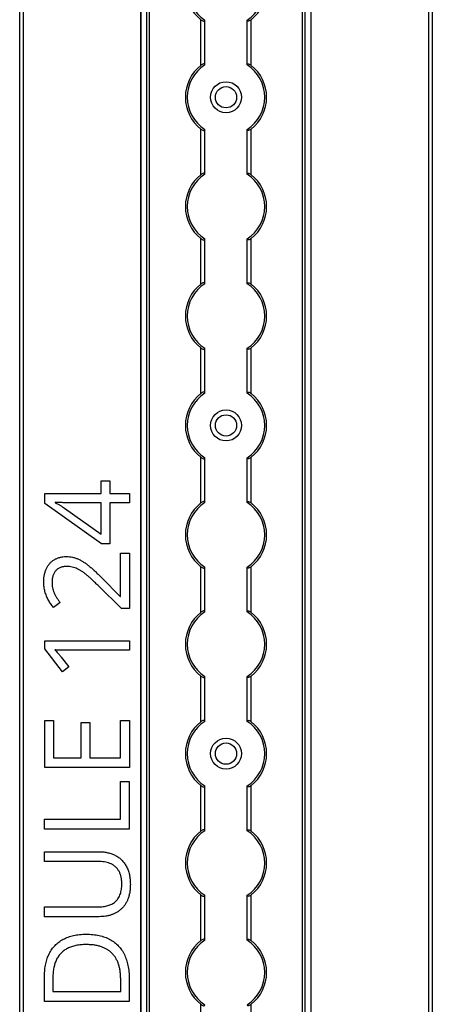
# Model space of a CAD drawing. Header units: millimetres. Extents: x -138 to 5612, y -1401 to 2631.
# Tile 49 of 120: x 1854 to 1960, y 1310 to 1564. Entities that reach past the tile are written whole.
import ezdxf

# ---------------------------------------------------------------- set-up
doc = ezdxf.new("R2010")
doc.units = ezdxf.units.MM

msp = doc.modelspace()

# ---------------------------------------------------------------- linework, layer by layer
at = {"color": 7, "linetype": 'Continuous', "lineweight": 25}
for p, q in [((1853.86, 567.5), (1853.86, 1757.2)), ((1854.76, 1757.2), (1854.76, 567.5)), ((1885.16, 1756.55), (1885.16, 568.05)), ((1885.19, 568.05), (1885.19, 1756.55)), ((1886.72, 568.05), (1886.72, 1756.55)), ((1887.43, 568.05), (1887.43, 1756.55)), ((1926.88, 568.05), (1926.88, 1756.55)), ((1927.59, 568.05), (1927.59, 1756.55)), ((1929.13, 568.05), (1929.13, 1756.55)), ((1929.16, 568.05), (1929.16, 1756.55)), ((1959.56, 567.5), (1959.56, 1757.2)), ((1960.46, 1757.2), (1960.46, 567.5)), ((1900.66, 1552.65), (1900.66, 1564.45)), ((1901.66, 1552.85), (1901.66, 1564.25)), ((1912.66, 1552.85), (1912.66, 1564.25)), ((1913.66, 1552.65), (1913.66, 1564.45)), ((1900.66, 1524.35), (1900.66, 1536.15)), ((1901.66, 1524.55), (1901.66, 1535.95)), ((1912.66, 1524.55), (1912.66, 1535.95)), ((1913.66, 1524.35), (1913.66, 1536.15)), ((1900.66, 1496.05), (1900.66, 1507.85)), ((1913.66, 1496.05), (1913.66, 1507.85)), ((1901.66, 1496.25), (1901.66, 1507.65)), ((1912.66, 1496.25), (1912.66, 1507.65)), ((1900.66, 1467.75), (1900.66, 1479.55)), ((1901.66, 1467.95), (1901.66, 1479.35)), ((1912.66, 1467.95), (1912.66, 1479.35)), ((1913.66, 1467.75), (1913.66, 1479.55)), ((1900.66, 1439.45), (1900.66, 1451.25)), ((1901.66, 1439.65), (1901.66, 1451.05)), ((1912.66, 1439.65), (1912.66, 1451.05)), ((1913.66, 1439.45), (1913.66, 1451.25)), ((1874.87, 1445.17), (1877.11, 1445.17)), ((1874.87, 1441.88), (1874.87, 1445.17)), ((1877.11, 1445.17), (1877.11, 1441.88)), ((1860.36, 1441.88), (1874.87, 1441.88)), ((1860.36, 1439.3), (1860.36, 1441.88)), ((1877.11, 1441.88), (1882.22, 1441.88)), ((1882.22, 1441.88), (1882.22, 1439.46)), ((1875.01, 1428.87), (1860.36, 1439.3)), ((1863.02, 1439.61), (1863.02, 1439.49)), ((1874.87, 1439.46), (1867.82, 1439.46)), ((1874.87, 1431.34), (1874.87, 1439.46)), ((1877.11, 1439.46), (1877.11, 1428.87)), ((1882.22, 1439.46), (1877.11, 1439.46)), ((1865.44, 1438.1), (1874.87, 1431.34)), ((1877.11, 1428.87), (1875.01, 1428.87)), ((1879.94, 1426.46), (1882.21, 1426.46)), ((1879.94, 1415.27), (1879.94, 1426.46)), ((1882.21, 1426.46), (1882.21, 1412.11)), ((1900.66, 1411.15), (1900.66, 1422.95)), ((1901.66, 1411.35), (1901.66, 1422.75)), ((1912.66, 1411.35), (1912.66, 1422.75)), ((1913.66, 1411.15), (1913.66, 1422.95)), ((1875.09, 1420.04), (1879.83, 1415.27)), ((1880.13, 1412.11), (1874.2, 1417.97)), ((1864.27, 1413.73), (1862.59, 1412.4)), ((1879.83, 1415.27), (1879.94, 1415.27)), ((1882.21, 1412.11), (1880.13, 1412.11)), ((1860.33, 1403.76), (1882.2, 1403.76)), ((1860.33, 1401.69), (1860.33, 1403.76)), ((1882.2, 1403.76), (1882.2, 1401.33)), ((1864.89, 1395.76), (1860.33, 1401.69)), ((1882.2, 1401.33), (1866.7, 1401.33)), ((1864.58, 1399.57), (1866.58, 1397.06)), ((1866.58, 1397.06), (1864.89, 1395.76)), ((1900.66, 1382.85), (1900.66, 1394.65)), ((1901.66, 1383.05), (1901.66, 1394.45)), ((1912.66, 1383.05), (1912.66, 1394.45)), ((1913.66, 1382.85), (1913.66, 1394.65)), ((1860.31, 1383.18), (1862.56, 1383.18)), ((1860.31, 1370.99), (1860.31, 1383.18)), ((1862.56, 1383.18), (1862.56, 1373.54)), ((1879.94, 1383.18), (1882.18, 1383.18)), ((1879.94, 1373.54), (1879.94, 1383.18)), ((1882.18, 1383.18), (1882.18, 1370.99)), ((1869.74, 1382.63), (1871.96, 1382.63)), ((1869.74, 1373.54), (1869.74, 1382.63)), ((1871.96, 1382.63), (1871.96, 1373.54)), ((1862.56, 1373.54), (1869.74, 1373.54)), ((1871.96, 1373.54), (1879.94, 1373.54)), ((1882.18, 1370.99), (1860.31, 1370.99)), ((1879.89, 1357.63), (1879.89, 1367.35)), ((1879.89, 1367.35), (1882.17, 1367.35)), ((1882.17, 1367.35), (1882.17, 1355.09)), ((1900.66, 1354.55), (1900.66, 1366.35)), ((1901.66, 1354.75), (1901.66, 1366.15)), ((1912.66, 1354.75), (1912.66, 1366.15)), ((1913.66, 1354.55), (1913.66, 1366.35)), ((1860.3, 1357.63), (1879.89, 1357.63)), ((1860.3, 1355.09), (1860.3, 1357.63)), ((1882.17, 1355.09), (1860.3, 1355.09)), ((1860.28, 1349.22), (1874.43, 1349.22)), ((1860.28, 1346.68), (1860.28, 1349.22)), ((1874.45, 1346.68), (1860.28, 1346.68)), ((1900.66, 1326.25), (1900.66, 1338.05)), ((1901.66, 1326.45), (1901.66, 1337.85)), ((1912.66, 1326.45), (1912.66, 1337.85)), ((1913.66, 1326.25), (1913.66, 1338.05)), ((1860.28, 1334.99), (1874.44, 1334.99)), ((1860.28, 1332.42), (1860.28, 1334.99)), ((1874.37, 1332.42), (1860.28, 1332.42)), ((1860.27, 1310.5), (1860.27, 1317.1)), ((1862.44, 1316.71), (1862.44, 1313.04)), ((1879.95, 1313.04), (1879.95, 1316.14)), ((1882.14, 1316.44), (1882.14, 1310.5)), ((1862.44, 1313.04), (1879.95, 1313.04)), ((1882.14, 1310.5), (1860.27, 1310.5)), ((1900.66, 1297.95), (1900.66, 1309.75)), ((1913.66, 1297.95), (1913.66, 1309.75))]:
    msp.add_line(p, q, dxfattribs=at)
for centre, radius in [((1907.16, 1544.4), 4), ((1907.16, 1544.4), 2.75), ((1907.16, 1459.5), 4), ((1907.16, 1459.5), 2.75), ((1907.16, 1374.6), 4), ((1907.16, 1374.6), 2.75)]:
    msp.add_circle(centre, radius, dxfattribs=at)
for centre, radius, start, end in [((1907.16, 1572.7), 10.5, 128.2466, 231.7534), ((1907.16, 1572.7), 10, 123.367, 236.633), ((1907.16, 1572.7), 10, 303.367, 56.633), ((1907.16, 1572.7), 10.5, 308.2466, 51.7534), ((1907.16, 1544.4), 10.5, 128.2466, 231.7534), ((1907.16, 1544.4), 10, 123.367, 236.633), ((1907.16, 1544.4), 10, 303.367, 56.633), ((1907.16, 1544.4), 10.5, 308.2466, 51.7534), ((1907.16, 1516.1), 10.5, 128.2466, 231.7534), ((1907.16, 1516.1), 10, 123.367, 236.633), ((1907.16, 1516.1), 10, 303.367, 56.633), ((1907.16, 1516.1), 10.5, 308.2466, 51.7534), ((1907.16, 1487.8), 10.5, 128.2466, 231.7534), ((1907.16, 1487.8), 10, 123.367, 236.633), ((1907.16, 1487.8), 10, 303.367, 56.633), ((1907.16, 1487.8), 10.5, 308.2466, 51.7534), ((1907.16, 1459.5), 10.5, 128.2466, 231.7534), ((1907.16, 1459.5), 10, 123.367, 236.633), ((1907.16, 1459.5), 10, 303.367, 56.633), ((1907.16, 1459.5), 10.5, 308.2466, 51.7534), ((1907.16, 1431.2), 10.5, 128.2466, 231.7534), ((1907.16, 1431.2), 10, 123.367, 236.633), ((1907.16, 1431.2), 10, 303.367, 56.633), ((1907.16, 1431.2), 10.5, 308.2466, 51.7534), ((1907.16, 1402.9), 10.5, 128.2466, 231.7534), ((1907.16, 1402.9), 10, 123.367, 236.633), ((1907.16, 1402.9), 10, 303.367, 56.633), ((1907.16, 1402.9), 10.5, 308.2466, 51.7534), ((1907.16, 1374.6), 10.5, 128.2466, 231.7534), ((1907.16, 1374.6), 10, 123.367, 236.633), ((1907.16, 1374.6), 10, 303.367, 56.633), ((1907.16, 1374.6), 10.5, 308.2466, 51.7534), ((1907.16, 1346.3), 10.5, 128.2466, 231.7534), ((1907.16, 1346.3), 10, 123.367, 236.633), ((1907.16, 1346.3), 10, 303.367, 56.633), ((1907.16, 1346.3), 10.5, 308.2466, 51.7534), ((1907.16, 1318), 10.5, 128.2466, 231.7534), ((1907.16, 1318), 10, 123.367, 236.633), ((1907.16, 1318), 10, 303.367, 56.633), ((1907.16, 1318), 10.5, 308.2466, 51.7534)]:
    msp.add_arc(centre, radius, start, end, dxfattribs=at)
for points, knots in [([(1900.66, 1564.45), (1900.77, 1564.37), (1900.88, 1564.29), (1901.12, 1564.16), (1901.24, 1564.11), (1901.44, 1564.07), (1901.52, 1564.08), (1901.63, 1564.13), (1901.66, 1564.18), (1901.66, 1564.25)], [0, 0, 0, 0, 0.25, 0.25, 0.5, 0.5, 0.75, 0.75, 1, 1, 1, 1]), ([(1913.66, 1564.45), (1913.55, 1564.37), (1913.43, 1564.29), (1913.19, 1564.16), (1913.07, 1564.11), (1912.87, 1564.07), (1912.79, 1564.08), (1912.68, 1564.13), (1912.66, 1564.18), (1912.66, 1564.25)], [0, 0, 0, 0, 0.25, 0.25, 0.5, 0.5, 0.75, 0.75, 1, 1, 1, 1]), ([(1901.66, 1552.85), (1901.66, 1552.89), (1901.65, 1552.91), (1901.62, 1552.96), (1901.6, 1552.98), (1901.53, 1553.02), (1901.44, 1553.03), (1901.24, 1552.99), (1901.12, 1552.94), (1900.89, 1552.81), (1900.77, 1552.73), (1900.66, 1552.65)], [0, 0, 0, 0, 0.125, 0.125, 0.25, 0.25, 0.5, 0.5, 0.75, 0.75, 1, 1, 1, 1]), ([(1912.66, 1552.85), (1912.66, 1552.89), (1912.66, 1552.91), (1912.69, 1552.96), (1912.71, 1552.98), (1912.79, 1553.02), (1912.87, 1553.03), (1913.07, 1552.99), (1913.19, 1552.94), (1913.43, 1552.81), (1913.54, 1552.73), (1913.66, 1552.65)], [0, 0, 0, 0, 0.125, 0.125, 0.25, 0.25, 0.5, 0.5, 0.75, 0.75, 1, 1, 1, 1]), ([(1900.66, 1536.15), (1900.77, 1536.07), (1900.88, 1535.99), (1901.12, 1535.86), (1901.24, 1535.81), (1901.44, 1535.77), (1901.52, 1535.78), (1901.63, 1535.83), (1901.66, 1535.88), (1901.66, 1535.95)], [0, 0, 0, 0, 0.25, 0.25, 0.5, 0.5, 0.75, 0.75, 1, 1, 1, 1]), ([(1913.66, 1536.15), (1913.55, 1536.07), (1913.43, 1535.99), (1913.19, 1535.86), (1913.07, 1535.81), (1912.87, 1535.77), (1912.79, 1535.78), (1912.68, 1535.83), (1912.66, 1535.88), (1912.66, 1535.95)], [0, 0, 0, 0, 0.25, 0.25, 0.5, 0.5, 0.75, 0.75, 1, 1, 1, 1]), ([(1901.66, 1524.55), (1901.66, 1524.59), (1901.65, 1524.61), (1901.62, 1524.66), (1901.6, 1524.68), (1901.53, 1524.72), (1901.44, 1524.73), (1901.24, 1524.69), (1901.12, 1524.64), (1900.89, 1524.51), (1900.77, 1524.43), (1900.66, 1524.35)], [0, 0, 0, 0, 0.125, 0.125, 0.25, 0.25, 0.5, 0.5, 0.75, 0.75, 1, 1, 1, 1]), ([(1912.66, 1524.55), (1912.66, 1524.59), (1912.66, 1524.61), (1912.69, 1524.66), (1912.71, 1524.68), (1912.79, 1524.72), (1912.87, 1524.73), (1913.07, 1524.69), (1913.19, 1524.64), (1913.43, 1524.51), (1913.54, 1524.43), (1913.66, 1524.35)], [0, 0, 0, 0, 0.125, 0.125, 0.25, 0.25, 0.5, 0.5, 0.75, 0.75, 1, 1, 1, 1]), ([(1900.66, 1507.85), (1900.77, 1507.77), (1900.88, 1507.69), (1901.12, 1507.56), (1901.24, 1507.51), (1901.44, 1507.47), (1901.52, 1507.48), (1901.63, 1507.53), (1901.66, 1507.58), (1901.66, 1507.65)], [0, 0, 0, 0, 0.25, 0.25, 0.5, 0.5, 0.75, 0.75, 1, 1, 1, 1]), ([(1913.66, 1507.85), (1913.55, 1507.77), (1913.43, 1507.69), (1913.19, 1507.56), (1913.07, 1507.51), (1912.87, 1507.47), (1912.79, 1507.48), (1912.68, 1507.53), (1912.66, 1507.58), (1912.66, 1507.65)], [0, 0, 0, 0, 0.25, 0.25, 0.5, 0.5, 0.75, 0.75, 1, 1, 1, 1]), ([(1901.66, 1496.25), (1901.66, 1496.29), (1901.65, 1496.31), (1901.62, 1496.36), (1901.6, 1496.38), (1901.53, 1496.42), (1901.44, 1496.43), (1901.24, 1496.39), (1901.12, 1496.34), (1900.89, 1496.21), (1900.77, 1496.13), (1900.66, 1496.05)], [0, 0, 0, 0, 0.125, 0.125, 0.25, 0.25, 0.5, 0.5, 0.75, 0.75, 1, 1, 1, 1]), ([(1912.66, 1496.25), (1912.66, 1496.29), (1912.66, 1496.31), (1912.69, 1496.36), (1912.71, 1496.38), (1912.79, 1496.42), (1912.87, 1496.43), (1913.07, 1496.39), (1913.19, 1496.34), (1913.43, 1496.21), (1913.54, 1496.13), (1913.66, 1496.05)], [0, 0, 0, 0, 0.125, 0.125, 0.25, 0.25, 0.5, 0.5, 0.75, 0.75, 1, 1, 1, 1]), ([(1900.66, 1479.55), (1900.77, 1479.47), (1900.88, 1479.39), (1901.12, 1479.26), (1901.24, 1479.21), (1901.44, 1479.17), (1901.52, 1479.18), (1901.63, 1479.23), (1901.66, 1479.28), (1901.66, 1479.35)], [0, 0, 0, 0, 0.25, 0.25, 0.5, 0.5, 0.75, 0.75, 1, 1, 1, 1]), ([(1913.66, 1479.55), (1913.55, 1479.47), (1913.43, 1479.39), (1913.19, 1479.26), (1913.07, 1479.21), (1912.87, 1479.17), (1912.79, 1479.18), (1912.68, 1479.23), (1912.66, 1479.28), (1912.66, 1479.35)], [0, 0, 0, 0, 0.25, 0.25, 0.5, 0.5, 0.75, 0.75, 1, 1, 1, 1]), ([(1901.66, 1467.95), (1901.66, 1467.99), (1901.65, 1468.01), (1901.62, 1468.06), (1901.6, 1468.08), (1901.53, 1468.12), (1901.44, 1468.13), (1901.24, 1468.09), (1901.12, 1468.04), (1900.89, 1467.91), (1900.77, 1467.83), (1900.66, 1467.75)], [0, 0, 0, 0, 0.125, 0.125, 0.25, 0.25, 0.5, 0.5, 0.75, 0.75, 1, 1, 1, 1]), ([(1912.66, 1467.95), (1912.66, 1467.99), (1912.66, 1468.01), (1912.69, 1468.06), (1912.71, 1468.08), (1912.79, 1468.12), (1912.87, 1468.13), (1913.07, 1468.09), (1913.19, 1468.04), (1913.43, 1467.91), (1913.54, 1467.83), (1913.66, 1467.75)], [0, 0, 0, 0, 0.125, 0.125, 0.25, 0.25, 0.5, 0.5, 0.75, 0.75, 1, 1, 1, 1]), ([(1900.66, 1451.25), (1900.77, 1451.17), (1900.88, 1451.09), (1901.12, 1450.96), (1901.24, 1450.91), (1901.44, 1450.87), (1901.52, 1450.88), (1901.63, 1450.93), (1901.66, 1450.98), (1901.66, 1451.05)], [0, 0, 0, 0, 0.25, 0.25, 0.5, 0.5, 0.75, 0.75, 1, 1, 1, 1]), ([(1913.66, 1451.25), (1913.55, 1451.17), (1913.43, 1451.09), (1913.19, 1450.96), (1913.07, 1450.91), (1912.87, 1450.87), (1912.79, 1450.88), (1912.68, 1450.93), (1912.66, 1450.98), (1912.66, 1451.05)], [0, 0, 0, 0, 0.25, 0.25, 0.5, 0.5, 0.75, 0.75, 1, 1, 1, 1]), ([(1867.82, 1439.46), (1867.56, 1439.46), (1867.07, 1439.46), (1866.37, 1439.47), (1865.73, 1439.49), (1865.13, 1439.51), (1864.57, 1439.55), (1864.04, 1439.57), (1863.53, 1439.6), (1863.19, 1439.6), (1863.02, 1439.61)], [0, 0, 0, 0, 0.160867, 0.306027, 0.438284, 0.561368, 0.677113, 0.78815, 0.894569, 1, 1, 1, 1]), ([(1863.02, 1439.49), (1863.22, 1439.39), (1863.64, 1439.18), (1864.26, 1438.84), (1864.88, 1438.49), (1865.25, 1438.22), (1865.44, 1438.1)], [0, 0, 0, 0, 0.2438, 0.504087, 0.761956, 1, 1, 1, 1]), ([(1901.66, 1439.65), (1901.66, 1439.69), (1901.65, 1439.71), (1901.62, 1439.76), (1901.6, 1439.78), (1901.53, 1439.82), (1901.44, 1439.83), (1901.24, 1439.79), (1901.12, 1439.74), (1900.89, 1439.61), (1900.77, 1439.53), (1900.66, 1439.45)], [0, 0, 0, 0, 0.125, 0.125, 0.25, 0.25, 0.5, 0.5, 0.75, 0.75, 1, 1, 1, 1]), ([(1912.66, 1439.65), (1912.66, 1439.69), (1912.66, 1439.71), (1912.69, 1439.76), (1912.71, 1439.78), (1912.79, 1439.82), (1912.87, 1439.83), (1913.07, 1439.79), (1913.19, 1439.74), (1913.43, 1439.61), (1913.54, 1439.53), (1913.66, 1439.45)], [0, 0, 0, 0, 0.125, 0.125, 0.25, 0.25, 0.5, 0.5, 0.75, 0.75, 1, 1, 1, 1]), ([(1860.06, 1419), (1860.07, 1419.33), (1860.08, 1419.96), (1860.22, 1420.87), (1860.43, 1421.72), (1860.74, 1422.49), (1861.12, 1423.19), (1861.6, 1423.8), (1862.14, 1424.34), (1862.75, 1424.78), (1863.44, 1425.13), (1864.19, 1425.38), (1865, 1425.54), (1865.57, 1425.56), (1865.85, 1425.56)], [0, 0, 0, 0, 0.098811, 0.19177, 0.279374, 0.362942, 0.443085, 0.520531, 0.596677, 0.67288, 0.750139, 0.829737, 0.912368, 1, 1, 1, 1]), ([(1865.85, 1425.56), (1866.14, 1425.56), (1866.7, 1425.54), (1867.52, 1425.41), (1868.32, 1425.19), (1869.08, 1424.88), (1869.82, 1424.5), (1870.56, 1424.05), (1871.3, 1423.53), (1872.03, 1422.94), (1872.77, 1422.29), (1873.52, 1421.58), (1874.31, 1420.83), (1874.83, 1420.31), (1875.09, 1420.04)], [0, 0, 0, 0, 0.077, 0.151602, 0.225542, 0.298872, 0.37392, 0.451742, 0.533079, 0.617393, 0.706233, 0.799477, 0.8972, 1, 1, 1, 1]), ([(1866.01, 1423), (1865.86, 1423), (1865.56, 1422.99), (1865.14, 1422.94), (1864.74, 1422.86), (1864.37, 1422.74), (1864.03, 1422.58), (1863.72, 1422.39), (1863.43, 1422.16), (1863.17, 1421.9), (1862.94, 1421.62), (1862.74, 1421.31), (1862.57, 1420.98), (1862.43, 1420.62), (1862.33, 1420.25), (1862.26, 1419.85), (1862.2, 1419.43), (1862.2, 1419.15), (1862.2, 1419)], [0, 0, 0, 0, 0.0716188, 0.1394652, 0.2039464, 0.2657888, 0.3257182, 0.3839266, 0.442466, 0.5005837, 0.5590116, 0.6175939, 0.6765351, 0.7366652, 0.7985644, 0.8627647, 0.9298221, 1, 1, 1, 1]), ([(1874.2, 1417.97), (1873.94, 1418.23), (1873.42, 1418.74), (1872.67, 1419.46), (1871.96, 1420.11), (1871.29, 1420.7), (1870.65, 1421.24), (1870.01, 1421.7), (1869.39, 1422.1), (1868.75, 1422.43), (1868.11, 1422.69), (1867.43, 1422.87), (1866.73, 1422.99), (1866.25, 1423), (1866.01, 1423)], [0, 0, 0, 0, 0.112911, 0.218233, 0.315684, 0.405597, 0.489382, 0.568424, 0.643588, 0.714801, 0.784429, 0.854606, 0.925909, 1, 1, 1, 1]), ([(1900.66, 1422.95), (1900.77, 1422.87), (1900.88, 1422.79), (1901.12, 1422.66), (1901.24, 1422.61), (1901.44, 1422.57), (1901.52, 1422.58), (1901.63, 1422.63), (1901.66, 1422.68), (1901.66, 1422.75)], [0, 0, 0, 0, 0.25, 0.25, 0.5, 0.5, 0.75, 0.75, 1, 1, 1, 1]), ([(1913.66, 1422.95), (1913.55, 1422.87), (1913.43, 1422.79), (1913.19, 1422.66), (1913.07, 1422.61), (1912.87, 1422.57), (1912.79, 1422.58), (1912.68, 1422.63), (1912.66, 1422.68), (1912.66, 1422.75)], [0, 0, 0, 0, 0.25, 0.25, 0.5, 0.5, 0.75, 0.75, 1, 1, 1, 1]), ([(1862.59, 1412.4), (1862.35, 1412.7), (1861.87, 1413.3), (1861.37, 1414.12), (1861.01, 1414.81), (1860.77, 1415.36), (1860.56, 1415.92), (1860.38, 1416.5), (1860.24, 1417.09), (1860.14, 1417.71), (1860.07, 1418.35), (1860.06, 1418.78), (1860.06, 1419)], [0, 0, 0, 0, 0.158322, 0.318974, 0.400613, 0.482363, 0.56523, 0.648823, 0.734092, 0.820682, 0.908989, 1, 1, 1, 1]), ([(1862.2, 1419), (1862.2, 1418.75), (1862.22, 1418.25), (1862.32, 1417.53), (1862.48, 1416.85), (1862.72, 1416.21), (1863.03, 1415.59), (1863.39, 1414.97), (1863.8, 1414.35), (1864.11, 1413.94), (1864.27, 1413.73)], [0, 0, 0, 0, 0.1321336, 0.2575917, 0.3778247, 0.4941366, 0.6111678, 0.7342399, 0.8638582, 1, 1, 1, 1]), ([(1901.66, 1411.35), (1901.66, 1411.39), (1901.65, 1411.41), (1901.62, 1411.46), (1901.6, 1411.48), (1901.53, 1411.52), (1901.44, 1411.53), (1901.24, 1411.49), (1901.12, 1411.44), (1900.89, 1411.31), (1900.77, 1411.23), (1900.66, 1411.15)], [0, 0, 0, 0, 0.125, 0.125, 0.25, 0.25, 0.5, 0.5, 0.75, 0.75, 1, 1, 1, 1]), ([(1912.66, 1411.35), (1912.66, 1411.39), (1912.66, 1411.41), (1912.69, 1411.46), (1912.71, 1411.48), (1912.79, 1411.52), (1912.87, 1411.53), (1913.07, 1411.49), (1913.19, 1411.44), (1913.43, 1411.31), (1913.54, 1411.23), (1913.66, 1411.15)], [0, 0, 0, 0, 0.125, 0.125, 0.25, 0.25, 0.5, 0.5, 0.75, 0.75, 1, 1, 1, 1]), ([(1862.93, 1401.44), (1863.09, 1401.29), (1863.37, 1401.02), (1863.75, 1400.56), (1864.15, 1400.09), (1864.43, 1399.75), (1864.58, 1399.57)], [0, 0, 0, 0, 0.253073, 0.477694, 0.714108, 1, 1, 1, 1]), ([(1866.7, 1401.33), (1866.43, 1401.33), (1865.92, 1401.33), (1865.21, 1401.34), (1864.59, 1401.35), (1864.03, 1401.37), (1863.48, 1401.4), (1863.12, 1401.43), (1862.93, 1401.44)], [0, 0, 0, 0, 0.217742, 0.402532, 0.563817, 0.712192, 0.85367, 1, 1, 1, 1]), ([(1900.66, 1394.65), (1900.77, 1394.57), (1900.88, 1394.49), (1901.12, 1394.36), (1901.24, 1394.31), (1901.44, 1394.27), (1901.52, 1394.28), (1901.63, 1394.33), (1901.66, 1394.38), (1901.66, 1394.45)], [0, 0, 0, 0, 0.25, 0.25, 0.5, 0.5, 0.75, 0.75, 1, 1, 1, 1]), ([(1913.66, 1394.65), (1913.55, 1394.57), (1913.43, 1394.49), (1913.19, 1394.36), (1913.07, 1394.31), (1912.87, 1394.27), (1912.79, 1394.28), (1912.68, 1394.33), (1912.66, 1394.38), (1912.66, 1394.45)], [0, 0, 0, 0, 0.25, 0.25, 0.5, 0.5, 0.75, 0.75, 1, 1, 1, 1]), ([(1901.66, 1383.05), (1901.66, 1383.09), (1901.65, 1383.11), (1901.62, 1383.16), (1901.6, 1383.18), (1901.53, 1383.22), (1901.44, 1383.23), (1901.24, 1383.19), (1901.12, 1383.14), (1900.89, 1383.01), (1900.77, 1382.93), (1900.66, 1382.85)], [0, 0, 0, 0, 0.125, 0.125, 0.25, 0.25, 0.5, 0.5, 0.75, 0.75, 1, 1, 1, 1]), ([(1912.66, 1383.05), (1912.66, 1383.09), (1912.66, 1383.11), (1912.69, 1383.16), (1912.71, 1383.18), (1912.79, 1383.22), (1912.87, 1383.23), (1913.07, 1383.19), (1913.19, 1383.14), (1913.43, 1383.01), (1913.54, 1382.93), (1913.66, 1382.85)], [0, 0, 0, 0, 0.125, 0.125, 0.25, 0.25, 0.5, 0.5, 0.75, 0.75, 1, 1, 1, 1]), ([(1900.66, 1366.35), (1900.77, 1366.27), (1900.88, 1366.19), (1901.12, 1366.06), (1901.24, 1366.01), (1901.44, 1365.97), (1901.52, 1365.98), (1901.63, 1366.03), (1901.66, 1366.08), (1901.66, 1366.15)], [0, 0, 0, 0, 0.25, 0.25, 0.5, 0.5, 0.75, 0.75, 1, 1, 1, 1]), ([(1913.66, 1366.35), (1913.55, 1366.27), (1913.43, 1366.19), (1913.19, 1366.06), (1913.07, 1366.01), (1912.87, 1365.97), (1912.79, 1365.98), (1912.68, 1366.03), (1912.66, 1366.08), (1912.66, 1366.15)], [0, 0, 0, 0, 0.25, 0.25, 0.5, 0.5, 0.75, 0.75, 1, 1, 1, 1]), ([(1901.66, 1354.75), (1901.66, 1354.79), (1901.65, 1354.81), (1901.62, 1354.86), (1901.6, 1354.88), (1901.53, 1354.92), (1901.44, 1354.93), (1901.24, 1354.89), (1901.12, 1354.84), (1900.89, 1354.71), (1900.77, 1354.63), (1900.66, 1354.55)], [0, 0, 0, 0, 0.125, 0.125, 0.25, 0.25, 0.5, 0.5, 0.75, 0.75, 1, 1, 1, 1]), ([(1912.66, 1354.75), (1912.66, 1354.79), (1912.66, 1354.81), (1912.69, 1354.86), (1912.71, 1354.88), (1912.79, 1354.92), (1912.87, 1354.93), (1913.07, 1354.89), (1913.19, 1354.84), (1913.43, 1354.71), (1913.54, 1354.63), (1913.66, 1354.55)], [0, 0, 0, 0, 0.125, 0.125, 0.25, 0.25, 0.5, 0.5, 0.75, 0.75, 1, 1, 1, 1]), ([(1874.43, 1349.22), (1874.62, 1349.21), (1875, 1349.21), (1875.55, 1349.16), (1876.09, 1349.09), (1876.61, 1348.98), (1877.13, 1348.86), (1877.62, 1348.69), (1878.09, 1348.5), (1878.55, 1348.29), (1878.99, 1348.04), (1879.41, 1347.76), (1879.81, 1347.45), (1880.18, 1347.11), (1880.52, 1346.74), (1880.84, 1346.34), (1881.14, 1345.91), (1881.41, 1345.45), (1881.65, 1344.96), (1881.86, 1344.44), (1882.04, 1343.9), (1882.19, 1343.32), (1882.3, 1342.71), (1882.38, 1342.08), (1882.43, 1341.41), (1882.43, 1340.95), (1882.44, 1340.72)], [0, 0, 0, 0, 0.043263, 0.0853071, 0.1262746, 0.1665823, 0.2063468, 0.2452582, 0.2839218, 0.3224675, 0.3606028, 0.3985429, 0.4363005, 0.4742599, 0.5122193, 0.5506014, 0.5901276, 0.6302635, 0.6714976, 0.7134614, 0.7569318, 0.8019008, 0.8485929, 0.8969165, 0.9473437, 1, 1, 1, 1]), ([(1880.24, 1340.87), (1880.23, 1341.19), (1880.22, 1341.8), (1880.08, 1342.68), (1879.86, 1343.46), (1879.53, 1344.16), (1879.13, 1344.76), (1878.65, 1345.29), (1878.1, 1345.73), (1877.48, 1346.08), (1876.8, 1346.35), (1876.06, 1346.54), (1875.28, 1346.66), (1874.73, 1346.67), (1874.45, 1346.68)], [0, 0, 0, 0, 0.102778, 0.196628, 0.283268, 0.364072, 0.441191, 0.516232, 0.590984, 0.666977, 0.745267, 0.825975, 0.910539, 1, 1, 1, 1]), ([(1882.44, 1340.72), (1882.43, 1340.39), (1882.42, 1339.75), (1882.32, 1338.83), (1882.14, 1337.96), (1881.91, 1337.16), (1881.6, 1336.41), (1881.22, 1335.72), (1880.77, 1335.1), (1880.25, 1334.53), (1879.68, 1334.04), (1879.06, 1333.6), (1878.39, 1333.24), (1877.67, 1332.94), (1876.91, 1332.7), (1876.1, 1332.54), (1875.25, 1332.44), (1874.67, 1332.43), (1874.37, 1332.42)], [0, 0, 0, 0, 0.074981, 0.145616, 0.212407, 0.276161, 0.337151, 0.396523, 0.454792, 0.512599, 0.570262, 0.627474, 0.685175, 0.743724, 0.804151, 0.866508, 0.931777, 1, 1, 1, 1]), ([(1874.44, 1334.99), (1874.66, 1334.99), (1875.1, 1335), (1875.74, 1335.07), (1876.34, 1335.19), (1876.9, 1335.35), (1877.42, 1335.55), (1877.9, 1335.81), (1878.34, 1336.1), (1878.74, 1336.46), (1879.09, 1336.85), (1879.4, 1337.29), (1879.66, 1337.77), (1879.87, 1338.31), (1880.04, 1338.89), (1880.15, 1339.51), (1880.23, 1340.18), (1880.23, 1340.64), (1880.24, 1340.87)], [0, 0, 0, 0, 0.071471, 0.139559, 0.203707, 0.264838, 0.324092, 0.381066, 0.437244, 0.492859, 0.548749, 0.605459, 0.663069, 0.723807, 0.786875, 0.85388, 0.924772, 1, 1, 1, 1]), ([(1900.66, 1338.05), (1900.77, 1337.97), (1900.88, 1337.89), (1901.12, 1337.76), (1901.24, 1337.71), (1901.44, 1337.67), (1901.52, 1337.68), (1901.63, 1337.73), (1901.66, 1337.78), (1901.66, 1337.85)], [0, 0, 0, 0, 0.25, 0.25, 0.5, 0.5, 0.75, 0.75, 1, 1, 1, 1]), ([(1913.66, 1338.05), (1913.55, 1337.97), (1913.43, 1337.89), (1913.19, 1337.76), (1913.07, 1337.71), (1912.87, 1337.67), (1912.79, 1337.68), (1912.68, 1337.73), (1912.66, 1337.78), (1912.66, 1337.85)], [0, 0, 0, 0, 0.25, 0.25, 0.5, 0.5, 0.75, 0.75, 1, 1, 1, 1]), ([(1860.27, 1317.1), (1860.27, 1317.37), (1860.28, 1317.91), (1860.34, 1318.7), (1860.43, 1319.47), (1860.57, 1320.2), (1860.73, 1320.91), (1860.94, 1321.58), (1861.19, 1322.23), (1861.48, 1322.85), (1861.8, 1323.44), (1862.16, 1323.99), (1862.56, 1324.51), (1862.99, 1324.99), (1863.46, 1325.45), (1863.97, 1325.86), (1864.52, 1326.23), (1865.09, 1326.58), (1865.71, 1326.89), (1866.36, 1327.15), (1867.05, 1327.38), (1867.77, 1327.56), (1868.53, 1327.71), (1869.32, 1327.81), (1870.15, 1327.87), (1870.71, 1327.88), (1871, 1327.88)], [0, 0, 0, 0, 0.047452, 0.093219, 0.137685, 0.180943, 0.222615, 0.263414, 0.303514, 0.342755, 0.381436, 0.419417, 0.457114, 0.494702, 0.532062, 0.56979, 0.60813, 0.647007, 0.686572, 0.727287, 0.768888, 0.811989, 0.856396, 0.902422, 0.950235, 1, 1, 1, 1]), ([(1871, 1327.88), (1871.3, 1327.88), (1871.89, 1327.87), (1872.76, 1327.81), (1873.58, 1327.7), (1874.38, 1327.56), (1875.13, 1327.36), (1875.85, 1327.14), (1876.52, 1326.86), (1877.16, 1326.54), (1877.77, 1326.19), (1878.33, 1325.79), (1878.85, 1325.36), (1879.34, 1324.89), (1879.79, 1324.38), (1880.19, 1323.84), (1880.56, 1323.25), (1880.9, 1322.63), (1881.19, 1321.97), (1881.44, 1321.28), (1881.66, 1320.56), (1881.84, 1319.8), (1881.97, 1319.01), (1882.07, 1318.18), (1882.13, 1317.32), (1882.14, 1316.74), (1882.14, 1316.44)], [0, 0, 0, 0, 0.049673, 0.097263, 0.142916, 0.187223, 0.229672, 0.270857, 0.310817, 0.349899, 0.388098, 0.425849, 0.463032, 0.499874, 0.536788, 0.574178, 0.611928, 0.65059, 0.690036, 0.730237, 0.77167, 0.814182, 0.858122, 0.903715, 0.951062, 1, 1, 1, 1]), ([(1871.08, 1325.2), (1870.84, 1325.2), (1870.37, 1325.2), (1869.69, 1325.14), (1869.03, 1325.07), (1868.4, 1324.97), (1867.81, 1324.83), (1867.25, 1324.66), (1866.72, 1324.46), (1866.22, 1324.23), (1865.76, 1323.97), (1865.32, 1323.68), (1864.92, 1323.36), (1864.54, 1323.02), (1864.21, 1322.64), (1863.89, 1322.24), (1863.61, 1321.81), (1863.36, 1321.35), (1863.15, 1320.86), (1862.95, 1320.34), (1862.8, 1319.8), (1862.67, 1319.24), (1862.57, 1318.64), (1862.49, 1318.02), (1862.45, 1317.38), (1862.44, 1316.94), (1862.44, 1316.71)], [0, 0, 0, 0, 0.0517544, 0.1013886, 0.1489731, 0.1946587, 0.2382799, 0.2803169, 0.3209544, 0.3603969, 0.3984331, 0.4359955, 0.4728103, 0.5092084, 0.5458426, 0.5822617, 0.6192066, 0.6569356, 0.6953999, 0.7346167, 0.7752467, 0.8168568, 0.8602846, 0.9050144, 0.9517585, 1, 1, 1, 1]), ([(1879.95, 1316.14), (1879.94, 1316.51), (1879.93, 1317.21), (1879.83, 1318.24), (1879.65, 1319.2), (1879.42, 1320.09), (1879.1, 1320.91), (1878.72, 1321.66), (1878.26, 1322.34), (1877.74, 1322.94), (1877.14, 1323.48), (1876.48, 1323.95), (1875.74, 1324.33), (1874.94, 1324.65), (1874.07, 1324.9), (1873.14, 1325.08), (1872.13, 1325.18), (1871.44, 1325.2), (1871.08, 1325.2)], [0, 0, 0, 0, 0.075438, 0.146302, 0.213058, 0.276296, 0.336215, 0.393828, 0.449452, 0.504416, 0.559098, 0.614565, 0.671236, 0.730131, 0.792063, 0.85732, 0.926392, 1, 1, 1, 1]), ([(1901.66, 1326.45), (1901.66, 1326.49), (1901.65, 1326.51), (1901.62, 1326.56), (1901.6, 1326.58), (1901.53, 1326.62), (1901.44, 1326.63), (1901.24, 1326.59), (1901.12, 1326.54), (1900.89, 1326.41), (1900.77, 1326.33), (1900.66, 1326.25)], [0, 0, 0, 0, 0.125, 0.125, 0.25, 0.25, 0.5, 0.5, 0.75, 0.75, 1, 1, 1, 1]), ([(1912.66, 1326.45), (1912.66, 1326.49), (1912.66, 1326.51), (1912.69, 1326.56), (1912.71, 1326.58), (1912.79, 1326.62), (1912.87, 1326.63), (1913.07, 1326.59), (1913.19, 1326.54), (1913.43, 1326.41), (1913.54, 1326.33), (1913.66, 1326.25)], [0, 0, 0, 0, 0.125, 0.125, 0.25, 0.25, 0.5, 0.5, 0.75, 0.75, 1, 1, 1, 1]), ([(1900.66, 1309.75), (1900.77, 1309.67), (1900.88, 1309.59), (1901.12, 1309.46), (1901.24, 1309.41), (1901.44, 1309.37), (1901.52, 1309.38), (1901.63, 1309.43), (1901.66, 1309.48), (1901.66, 1309.55)], [0, 0, 0, 0, 0.25, 0.25, 0.5, 0.5, 0.75, 0.75, 1, 1, 1, 1]), ([(1913.66, 1309.75), (1913.55, 1309.67), (1913.43, 1309.59), (1913.19, 1309.46), (1913.07, 1309.41), (1912.87, 1309.37), (1912.79, 1309.38), (1912.68, 1309.43), (1912.66, 1309.48), (1912.66, 1309.55)], [0, 0, 0, 0, 0.25, 0.25, 0.5, 0.5, 0.75, 0.75, 1, 1, 1, 1])]:
    msp.add_open_spline(points, degree=3, knots=knots, dxfattribs=at)
for points in [[(1901.66, 1564.25), (1901.66, 1564.28), (1901.66, 1564.31), (1901.66, 1564.35)], [(1912.66, 1564.25), (1912.66, 1564.28), (1912.66, 1564.31), (1912.66, 1564.35)], [(1901.66, 1552.75), (1901.66, 1552.79), (1901.66, 1552.82), (1901.66, 1552.85)], [(1912.66, 1552.75), (1912.66, 1552.79), (1912.66, 1552.82), (1912.66, 1552.85)], [(1901.66, 1535.95), (1901.66, 1535.98), (1901.66, 1536.01), (1901.66, 1536.05)], [(1912.66, 1535.95), (1912.66, 1535.98), (1912.66, 1536.01), (1912.66, 1536.05)], [(1901.66, 1524.45), (1901.66, 1524.49), (1901.66, 1524.52), (1901.66, 1524.55)], [(1912.66, 1524.45), (1912.66, 1524.49), (1912.66, 1524.52), (1912.66, 1524.55)], [(1901.66, 1507.65), (1901.66, 1507.68), (1901.66, 1507.71), (1901.66, 1507.75)], [(1912.66, 1507.65), (1912.66, 1507.68), (1912.66, 1507.71), (1912.66, 1507.75)], [(1901.66, 1496.15), (1901.66, 1496.19), (1901.66, 1496.22), (1901.66, 1496.25)], [(1912.66, 1496.15), (1912.66, 1496.19), (1912.66, 1496.22), (1912.66, 1496.25)], [(1901.66, 1479.35), (1901.66, 1479.38), (1901.66, 1479.41), (1901.66, 1479.45)], [(1912.66, 1479.35), (1912.66, 1479.38), (1912.66, 1479.41), (1912.66, 1479.45)], [(1901.66, 1467.85), (1901.66, 1467.89), (1901.66, 1467.92), (1901.66, 1467.95)], [(1912.66, 1467.85), (1912.66, 1467.89), (1912.66, 1467.92), (1912.66, 1467.95)], [(1901.66, 1451.05), (1901.66, 1451.08), (1901.66, 1451.11), (1901.66, 1451.15)], [(1912.66, 1451.05), (1912.66, 1451.08), (1912.66, 1451.11), (1912.66, 1451.15)], [(1901.66, 1439.55), (1901.66, 1439.59), (1901.66, 1439.62), (1901.66, 1439.65)], [(1912.66, 1439.55), (1912.66, 1439.59), (1912.66, 1439.62), (1912.66, 1439.65)], [(1901.66, 1422.75), (1901.66, 1422.78), (1901.66, 1422.81), (1901.66, 1422.85)], [(1912.66, 1422.75), (1912.66, 1422.78), (1912.66, 1422.81), (1912.66, 1422.85)], [(1901.66, 1411.25), (1901.66, 1411.29), (1901.66, 1411.32), (1901.66, 1411.35)], [(1912.66, 1411.25), (1912.66, 1411.29), (1912.66, 1411.32), (1912.66, 1411.35)], [(1901.66, 1394.45), (1901.66, 1394.48), (1901.66, 1394.51), (1901.66, 1394.55)], [(1912.66, 1394.45), (1912.66, 1394.48), (1912.66, 1394.51), (1912.66, 1394.55)], [(1901.66, 1382.95), (1901.66, 1382.99), (1901.66, 1383.02), (1901.66, 1383.05)], [(1912.66, 1382.95), (1912.66, 1382.99), (1912.66, 1383.02), (1912.66, 1383.05)], [(1901.66, 1366.15), (1901.66, 1366.18), (1901.66, 1366.21), (1901.66, 1366.25)], [(1912.66, 1366.15), (1912.66, 1366.18), (1912.66, 1366.21), (1912.66, 1366.25)], [(1901.66, 1354.65), (1901.66, 1354.69), (1901.66, 1354.72), (1901.66, 1354.75)], [(1912.66, 1354.65), (1912.66, 1354.69), (1912.66, 1354.72), (1912.66, 1354.75)], [(1901.66, 1337.85), (1901.66, 1337.88), (1901.66, 1337.91), (1901.66, 1337.95)], [(1912.66, 1337.85), (1912.66, 1337.88), (1912.66, 1337.91), (1912.66, 1337.95)], [(1901.66, 1326.35), (1901.66, 1326.39), (1901.66, 1326.42), (1901.66, 1326.45)], [(1912.66, 1326.35), (1912.66, 1326.39), (1912.66, 1326.42), (1912.66, 1326.45)]]:
    msp.add_open_spline(points, degree=3, dxfattribs=at)

doc.saveas('drawing.dxf')
